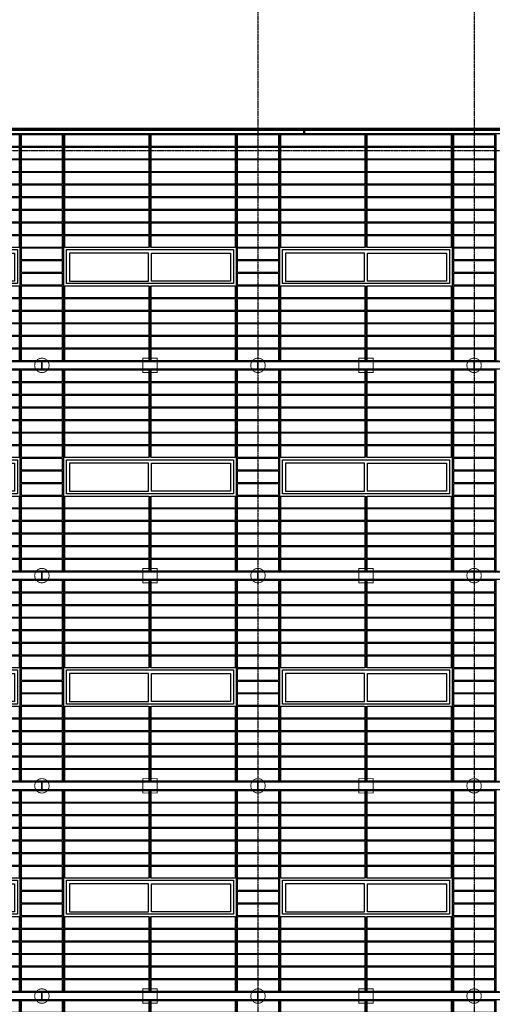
# Model space of a CAD drawing. Extents: x -11408 to 65836, y 12866 to 56869.
# Tile 65 of 68: x 37689 to 45563, y 23844 to 40236. Entities that reach past the tile are written whole.
import ezdxf

# ---------------------------------------------------------------- set-up
doc = ezdxf.new("R2010")
doc.units = 0
doc.linetypes.add('DASHDOT', pattern=[25.4, 12.7, -6.35, 0, -6.35])
for name, color, linetype in [('alu uprof', 3, 'Continuous'), ('alu vprof', 3, 'Continuous'), ('beugels', 3, 'Continuous'), ('keramiek', 1, 'Continuous'), ('kozijn', 2, 'Continuous'), ('stramien', 1, 'DASHDOT'), ('vanarris', 253, 'Continuous')]:
    doc.layers.add(name, color=color, linetype=linetype)

# ---------------------------------------------------------------- blocks, each defined once
blk = doc.blocks.new('*U3')
at = {"layer": 'stramien', "color": 1, "ltscale": 0.5}
blk.add_lwpolyline([(0, 21501), (0, -21501)], dxfattribs=at)
blk = doc.blocks.new('*U2')
at = {"layer": 'stramien', "color": 0, "linetype": 'ByBlock', "lineweight": -2, "transparency": 16777216}
blk.add_blockref('*U3', (0, 0), dxfattribs=at)
blk = doc.blocks.new('*U5')
at = {"layer": 'stramien', "color": 1, "ltscale": 0.5}
blk.add_lwpolyline([(0, 21501), (0, -21501)], dxfattribs=at)
blk = doc.blocks.new('*U4')
at = {"layer": 'stramien', "color": 0, "linetype": 'ByBlock', "lineweight": -2, "transparency": 16777216}
blk.add_blockref('*U5', (14400, 0), dxfattribs=at)
blk = doc.blocks.new('*U233')
at = {"layer": 'keramiek'}
blk.add_lwpolyline([(-340, -100), (340, -100), (340, 100), (-340, 100)], close=True, dxfattribs=at)
blk = doc.blocks.new('*U245')
at = {"layer": 'alu uprof', "color": 0, "linetype": 'ByBlock', "lineweight": -2, "transparency": 16777216}
for p in [(0, 3570), (0, 3360), (0, 3150), (0, 2940), (0, 2730), (0, 2520), (0, 2310), (0, 2100), (0, 1890), (0, 1680), (0, 1470), (0, 1260), (0, 1050), (0, 840), (0, 630), (0, 420), (0, 210), (0, 0)]:
    blk.add_blockref('*U233', p, dxfattribs=at)
blk = doc.blocks.new('*U250')
at = {"layer": 'keramiek'}
blk.add_lwpolyline([(20, -100), (1420, -100), (1420, 100), (20, 100)], close=True, dxfattribs=at)
blk = doc.blocks.new('*U251')
at = {"layer": 'keramiek', "color": 0, "linetype": 'ByBlock', "lineweight": -2, "transparency": 16777216}
for p in [(0, 1050), (0, 840), (0, 630), (0, 420), (0, 210), (0, 0)]:
    blk.add_blockref('*U250', p, dxfattribs=at)
blk = doc.blocks.new('*U227')
at = {"layer": 'keramiek'}
blk.add_lwpolyline([(20, -100), (1420, -100), (1420, 100), (20, 100)], close=True, dxfattribs=at)
blk = doc.blocks.new('*U228')
at = {"layer": 'keramiek', "color": 0, "linetype": 'ByBlock', "lineweight": -2, "transparency": 16777216}
for p in [(0, 1680), (1440, 1680), (0, 1470), (1440, 1470), (0, 1260), (1440, 1260), (0, 1050), (1440, 1050), (0, 840), (1440, 840), (0, 630), (1440, 630), (0, 420), (1440, 420), (0, 210), (1440, 210), (0, 0), (1440, 0)]:
    blk.add_blockref('*U227', p, dxfattribs=at)
blk = doc.blocks.new('*U229')
at = {"layer": 'keramiek'}
blk.add_lwpolyline([(20, -100), (1420, -100), (1420, 100), (20, 100)], close=True, dxfattribs=at)
blk = doc.blocks.new('*U232')
at = {"layer": 'keramiek', "color": 0, "linetype": 'ByBlock', "lineweight": -2, "transparency": 16777216}
for p in [(0, 1050), (0, 840), (0, 630), (0, 420), (0, 210), (0, 0)]:
    blk.add_blockref('*U229', p, dxfattribs=at)
blk = doc.blocks.new('*U244')
at = {"layer": 'keramiek'}
blk.add_lwpolyline([(-340, -100), (340, -100), (340, 100), (-340, 100)], close=True, dxfattribs=at)
blk = doc.blocks.new('*U226')
at = {"layer": 'alu uprof', "color": 0, "linetype": 'ByBlock', "lineweight": -2, "transparency": 16777216}
for p in [(0, 3150), (0, 2940), (0, 2730), (0, 2520), (0, 2310), (0, 2100), (0, 1890), (0, 1680), (0, 1470), (0, 1260), (0, 1050), (0, 840), (0, 630), (0, 420), (0, 210), (0, 0)]:
    blk.add_blockref('*U244', p, dxfattribs=at)
blk = doc.blocks.new('*U246')
at = {"layer": 'keramiek'}
blk.add_lwpolyline([(20, -100), (1420, -100), (1420, 100), (20, 100)], close=True, dxfattribs=at)
blk = doc.blocks.new('*U247')
at = {"layer": 'keramiek', "color": 0, "linetype": 'ByBlock', "lineweight": -2, "transparency": 16777216}
for p in [(0, 1050), (0, 840), (0, 630), (0, 420), (0, 210), (0, 0)]:
    blk.add_blockref('*U246', p, dxfattribs=at)
blk = doc.blocks.new('*U248')
at = {"layer": 'keramiek'}
blk.add_lwpolyline([(20, -100), (1420, -100), (1420, 100), (20, 100)], close=True, dxfattribs=at)
blk = doc.blocks.new('*U249')
at = {"layer": 'keramiek', "color": 0, "linetype": 'ByBlock', "lineweight": -2, "transparency": 16777216}
for p in [(0, 1260), (1440, 1260), (0, 1050), (1440, 1050), (0, 840), (1440, 840), (0, 630), (1440, 630), (0, 420), (1440, 420), (0, 210), (1440, 210), (0, 0), (1440, 0)]:
    blk.add_blockref('*U248', p, dxfattribs=at)
blk = doc.blocks.new('*U242')
at = {"layer": 'keramiek'}
blk.add_lwpolyline([(20, -100), (1420, -100), (1420, 100), (20, 100)], close=True, dxfattribs=at)
blk = doc.blocks.new('*U243')
at = {"layer": 'keramiek', "color": 0, "linetype": 'ByBlock', "lineweight": -2, "transparency": 16777216}
for p in [(0, 1050), (0, 840), (0, 630), (0, 420), (0, 210), (0, 0)]:
    blk.add_blockref('*U242', p, dxfattribs=at)
blk = doc.blocks.new('*U240')
at = {"layer": 'keramiek'}
blk.add_lwpolyline([(-340, -100), (340, -100), (340, 100), (-340, 100)], close=True, dxfattribs=at)
blk = doc.blocks.new('*U241')
at = {"layer": 'alu uprof', "color": 0, "linetype": 'ByBlock', "lineweight": -2, "transparency": 16777216}
for p in [(0, 3150), (0, 2940), (0, 2730), (0, 2520), (0, 2310), (0, 2100), (0, 1890), (0, 1680), (0, 1470), (0, 1260), (0, 1050), (0, 840), (0, 630), (0, 420), (0, 210), (0, 0)]:
    blk.add_blockref('*U240', p, dxfattribs=at)
blk = doc.blocks.new('*U222')
at = {"layer": 'keramiek'}
blk.add_lwpolyline([(20, -100), (1420, -100), (1420, 100), (20, 100)], close=True, dxfattribs=at)
blk = doc.blocks.new('*U223')
at = {"layer": 'keramiek', "color": 0, "linetype": 'ByBlock', "lineweight": -2, "transparency": 16777216}
for p in [(0, 1050), (0, 840), (0, 630), (0, 420), (0, 210), (0, 0)]:
    blk.add_blockref('*U222', p, dxfattribs=at)
blk = doc.blocks.new('*U224')
at = {"layer": 'keramiek'}
blk.add_lwpolyline([(20, -100), (1420, -100), (1420, 100), (20, 100)], close=True, dxfattribs=at)
blk = doc.blocks.new('*U225')
at = {"layer": 'keramiek', "color": 0, "linetype": 'ByBlock', "lineweight": -2, "transparency": 16777216}
for p in [(0, 1260), (1440, 1260), (0, 1050), (1440, 1050), (0, 840), (1440, 840), (0, 630), (1440, 630), (0, 420), (1440, 420), (0, 210), (1440, 210), (0, 0), (1440, 0)]:
    blk.add_blockref('*U224', p, dxfattribs=at)
blk = doc.blocks.new('*U230')
at = {"layer": 'keramiek'}
blk.add_lwpolyline([(20, -100), (1420, -100), (1420, 100), (20, 100)], close=True, dxfattribs=at)
blk = doc.blocks.new('*U231')
at = {"layer": 'keramiek', "color": 0, "linetype": 'ByBlock', "lineweight": -2, "transparency": 16777216}
for p in [(0, 1050), (0, 840), (0, 630), (0, 420), (0, 210), (0, 0)]:
    blk.add_blockref('*U230', p, dxfattribs=at)
blk = doc.blocks.new('*U220')
at = {"layer": 'keramiek'}
blk.add_lwpolyline([(-340, -100), (340, -100), (340, 100), (-340, 100)], close=True, dxfattribs=at)
blk = doc.blocks.new('*U221')
at = {"layer": 'alu uprof', "color": 0, "linetype": 'ByBlock', "lineweight": -2, "transparency": 16777216}
for p in [(0, 3150), (0, 2940), (0, 2730), (0, 2520), (0, 2310), (0, 2100), (0, 1890), (0, 1680), (0, 1470), (0, 1260), (0, 1050), (0, 840), (0, 630), (0, 420), (0, 210), (0, 0)]:
    blk.add_blockref('*U220', p, dxfattribs=at)
blk = doc.blocks.new('*U234')
at = {"layer": 'keramiek'}
blk.add_lwpolyline([(20, -100), (1420, -100), (1420, 100), (20, 100)], close=True, dxfattribs=at)
blk = doc.blocks.new('*U235')
at = {"layer": 'keramiek', "color": 0, "linetype": 'ByBlock', "lineweight": -2, "transparency": 16777216}
for p in [(0, 1050), (0, 840), (0, 630), (0, 420), (0, 210), (0, 0)]:
    blk.add_blockref('*U234', p, dxfattribs=at)
blk = doc.blocks.new('*U236')
at = {"layer": 'keramiek'}
blk.add_lwpolyline([(20, -100), (1420, -100), (1420, 100), (20, 100)], close=True, dxfattribs=at)
blk = doc.blocks.new('*U237')
at = {"layer": 'keramiek', "color": 0, "linetype": 'ByBlock', "lineweight": -2, "transparency": 16777216}
for p in [(0, 1260), (1440, 1260), (0, 1050), (1440, 1050), (0, 840), (1440, 840), (0, 630), (1440, 630), (0, 420), (1440, 420), (0, 210), (1440, 210), (0, 0), (1440, 0)]:
    blk.add_blockref('*U236', p, dxfattribs=at)
blk = doc.blocks.new('*U214')
at = {"layer": 'keramiek'}
blk.add_lwpolyline([(20, -100), (1420, -100), (1420, 100), (20, 100)], close=True, dxfattribs=at)
blk = doc.blocks.new('*U215')
at = {"layer": 'keramiek', "color": 0, "linetype": 'ByBlock', "lineweight": -2, "transparency": 16777216}
for p in [(0, 1050), (0, 840), (0, 630), (0, 420), (0, 210), (0, 0)]:
    blk.add_blockref('*U214', p, dxfattribs=at)
blk = doc.blocks.new('*U252')
at = {"layer": 'keramiek'}
blk.add_lwpolyline([(-340, -100), (340, -100), (340, 100), (-340, 100)], close=True, dxfattribs=at)
blk = doc.blocks.new('*U253')
at = {"layer": 'alu uprof', "color": 0, "linetype": 'ByBlock', "lineweight": -2, "transparency": 16777216}
for p in [(0, 3780), (0, 3570), (0, 3360), (0, 3150), (0, 2940), (0, 2730), (0, 2520), (0, 2310), (0, 2100), (0, 1890), (0, 1680), (0, 1470), (0, 1260), (0, 1050), (0, 840), (0, 630), (0, 420), (0, 210), (0, 0)]:
    blk.add_blockref('*U252', p, dxfattribs=at)
blk = doc.blocks.new('*U218')
at = {"layer": 'keramiek'}
blk.add_lwpolyline([(20, -100), (1420, -100), (1420, 100), (20, 100)], close=True, dxfattribs=at)
blk = doc.blocks.new('*U219')
at = {"layer": 'keramiek', "color": 0, "linetype": 'ByBlock', "lineweight": -2, "transparency": 16777216}
for p in [(0, 1260), (1440, 1260), (0, 1050), (1440, 1050), (0, 840), (1440, 840), (0, 630), (1440, 630), (0, 420), (1440, 420), (0, 210), (1440, 210), (0, 0), (1440, 0)]:
    blk.add_blockref('*U218', p, dxfattribs=at)
blk = doc.blocks.new('*U196')
at = {"layer": 'alu vprof'}
for points in [[(-370, 3530), (-370, 1652)], [(1070, -243), (1070, 3532)], [(1790, 3532), (1790, -243)], [(-370, 1012), (-370, -243)], [(-370, -388), (-370, -1848)], [(1070, -3737), (1070, -388)], [(1790, -388), (1790, -3738)], [(-370, -2488), (-370, -3742)], [(-370, -3888), (-370, -5348)], [(1070, -7237), (1070, -3888)], [(1790, -3888), (1790, -7238)], [(-370, -5988), (-370, -7242)], [(-370, -7388), (-370, -8848)], [(1070, -10737), (1070, -7388)], [(1790, -7388), (1790, -10738)], [(-370, -9488), (-370, -10742)], [(-370, -10888), (-370, -12348)], [(1070, -14867), (1070, -10888)], [(1790, -10888), (1790, -14868)]]:
    blk.add_lwpolyline(points, dxfattribs=at)
at = {"layer": 'kozijn'}
for points in [[(-1761, 1616), (1021, 1616), (1021, 1049), (-1761, 1049)], [(-394, 1557), (-1712, 1557), (-1712, 1091), (-394, 1091)], [(-346, 1557), (972, 1557), (972, 1091), (-346, 1091)], [(-1761, -1884), (1021, -1884), (1021, -2451), (-1761, -2451)], [(-394, -1943), (-1712, -1943), (-1712, -2409), (-394, -2409)], [(-346, -1943), (972, -1943), (972, -2409), (-346, -2409)], [(-1761, -5384), (1021, -5384), (1021, -5951), (-1761, -5951)], [(-394, -5443), (-1712, -5443), (-1712, -5909), (-394, -5909)], [(-346, -5443), (972, -5443), (972, -5909), (-346, -5909)], [(-1761, -8884), (1021, -8884), (1021, -9451), (-1761, -9451)], [(-394, -8943), (-1712, -8943), (-1712, -9409), (-394, -9409)], [(-346, -8943), (972, -8943), (972, -9409), (-346, -9409)]]:
    blk.add_lwpolyline(points, close=True, dxfattribs=at)
at = {"layer": 'alu uprof', "xscale": -1}
for name, p in [('*U245', (1430, -138)), ('*U226', (1430, -3638)), ('*U241', (1430, -7138)), ('*U221', (1430, -10638)), ('*U253', (1430, -14768))]:
    blk.add_blockref(name, p, dxfattribs=at)
at = {"layer": 'keramiek', "xscale": -1}
for name, p in [('*U228', (1070, 1752)), ('*U232', (-370, -138)), ('*U251', (1070, -138)), ('*U249', (1070, -1748)), ('*U243', (-370, -3638)), ('*U247', (1070, -3638)), ('*U225', (1070, -5248)), ('*U231', (-370, -7138)), ('*U223', (1070, -7138)), ('*U237', (1070, -8748)), ('*U215', (-370, -10638)), ('*U235', (1070, -10638)), ('*U219', (1070, -12248))]:
    blk.add_blockref(name, p, dxfattribs=at)
blk = doc.blocks.new('*U197')
at = {"layer": 'vanarris', "color": 0, "linetype": 'ByBlock', "lineweight": -2, "transparency": 16777216}
for p in [(0, 0), (3600, 0), (7200, 0)]:
    blk.add_blockref('*U196', p, dxfattribs=at)
blk = doc.blocks.new('*U254')
at = {"layer": 'alu uprof'}
for points in [[(-3780, -65), (-7020, -65), (-7020, 65), (-3780, 65)], [(-180, -65), (-3780, -65), (-3780, 65), (-180, 65)], [(3420, -65), (-180, -65), (-180, 65), (3420, 65)], [(7020, -65), (3420, -65), (3420, 65), (7020, 65)]]:
    blk.add_lwpolyline(points, close=True, dxfattribs=at)
blk = doc.blocks.new('*U255')
at = {"layer": 'alu uprof', "color": 0, "linetype": 'ByBlock', "lineweight": -2, "transparency": 16777216}
for p in [(0, 10500), (0, 7000), (0, 3500), (0, 0)]:
    blk.add_blockref('*U254', p, dxfattribs=at)

msp = doc.modelspace()

# ---------------------------------------------------------------- linework, layer by layer
at = {"layer": 'alu uprof'}
msp.add_lwpolyline([(60559, 38336), (34759, 38336), (34759, 38431), (60559, 38431)], close=True, dxfattribs=at)
at = {"layer": 'beugels', "color": 10, "const_width": 15}
for points in [[(37939, 34482, -0.412064), (38059, 34601, -0.412362), (38179, 34482, -0.416068), (38059, 34361, -0.416366)], [(41539, 34482, -0.412064), (41659, 34601, -0.412362), (41779, 34482, -0.416068), (41659, 34361, -0.416366)], [(45139, 34482, -0.412064), (45259, 34601, -0.412362), (45379, 34482, -0.416068), (45259, 34361, -0.416366)], [(37939, 30982, -0.412064), (38059, 31101, -0.412362), (38179, 30982, -0.416068), (38059, 30861, -0.416366)], [(41539, 30982, -0.412064), (41659, 31101, -0.412362), (41779, 30982, -0.416068), (41659, 30861, -0.416366)], [(45139, 30982, -0.412064), (45259, 31101, -0.412362), (45379, 30982, -0.416068), (45259, 30861, -0.416366)], [(37939, 27482, -0.412064), (38059, 27601, -0.412362), (38179, 27482, -0.416068), (38059, 27361, -0.416366)], [(41539, 27482, -0.412064), (41659, 27601, -0.412362), (41779, 27482, -0.416068), (41659, 27361, -0.416366)], [(45139, 27482, -0.412064), (45259, 27601, -0.412362), (45379, 27482, -0.416068), (45259, 27361, -0.416366)], [(37939, 23982, -0.412064), (38059, 24101, -0.412362), (38179, 23982, -0.416068), (38059, 23861, -0.416366)], [(41539, 23982, -0.412064), (41659, 24101, -0.412362), (41779, 23982, -0.416068), (41659, 23861, -0.416366)], [(45139, 23982, -0.412064), (45259, 24101, -0.412362), (45379, 23982, -0.416068), (45259, 23861, -0.416366)]]:
    msp.add_lwpolyline(points, format="xyb", close=True, dxfattribs=at)
at = {"layer": 'beugels', "color": 93, "const_width": 15}
for points in [[(39739, 34361), (39979, 34361), (39979, 34601), (39739, 34601)], [(43339, 34361), (43579, 34361), (43579, 34601), (43339, 34601)], [(39739, 30861), (39979, 30861), (39979, 31101), (39739, 31101)], [(43339, 30861), (43579, 30861), (43579, 31101), (43339, 31101)], [(39739, 27361), (39979, 27361), (39979, 27601), (39739, 27601)], [(43339, 27361), (43579, 27361), (43579, 27601), (43339, 27601)], [(39739, 23861), (39979, 23861), (39979, 24101), (39739, 24101)], [(43339, 23861), (43579, 23861), (43579, 24101), (43339, 24101)]]:
    msp.add_lwpolyline(points, close=True, dxfattribs=at)
at = {"layer": 'beugels', "color": 10, "const_width": 10}
for points in [[(38059, 34416), (38059, 34546)], [(41659, 34416), (41659, 34546)], [(45259, 34416), (45259, 34546)], [(38059, 30916), (38059, 31046)], [(41659, 30916), (41659, 31046)], [(45259, 30916), (45259, 31046)], [(38059, 27416), (38059, 27546)], [(41659, 27416), (41659, 27546)], [(45259, 27416), (45259, 27546)], [(38059, 23916), (38059, 24046)], [(41659, 23916), (41659, 24046)], [(45259, 23916), (45259, 24046)]]:
    msp.add_lwpolyline(points, dxfattribs=at)
at = {"layer": 'stramien', "color": 1, "ltscale": 0.5}
for points in [[(63696, 38051), (-11408, 38051)], [(63696, 34551), (-11408, 34551)], [(63696, 31051), (-11408, 31051)], [(63696, 27551), (-11408, 27551)], [(63696, 24051), (-11408, 24051)]]:
    msp.add_lwpolyline(points, dxfattribs=at)
at = {"layer": 'vanarris', "lineweight": 50}
for p, q in [((60559, 38401), (34769, 38401)), ((42429, 38336), (42429, 38401))]:
    msp.add_line(p, q, dxfattribs=at)

# ---------------------------------------------------------------- block references
at = {"layer": 'alu uprof'}
msp.add_blockref('*U255', (41839, 23981), dxfattribs=at)
at = {"layer": 'stramien', "xscale": -1}
for name, p in [('*U2', (41659, 34367)), ('*U4', (59659, 34367))]:
    msp.add_blockref(name, p, dxfattribs=at)
at = {"layer": 'vanarris'}
msp.add_blockref('*U197', (36629, 34794), dxfattribs=at)

doc.saveas('drawing.dxf')
